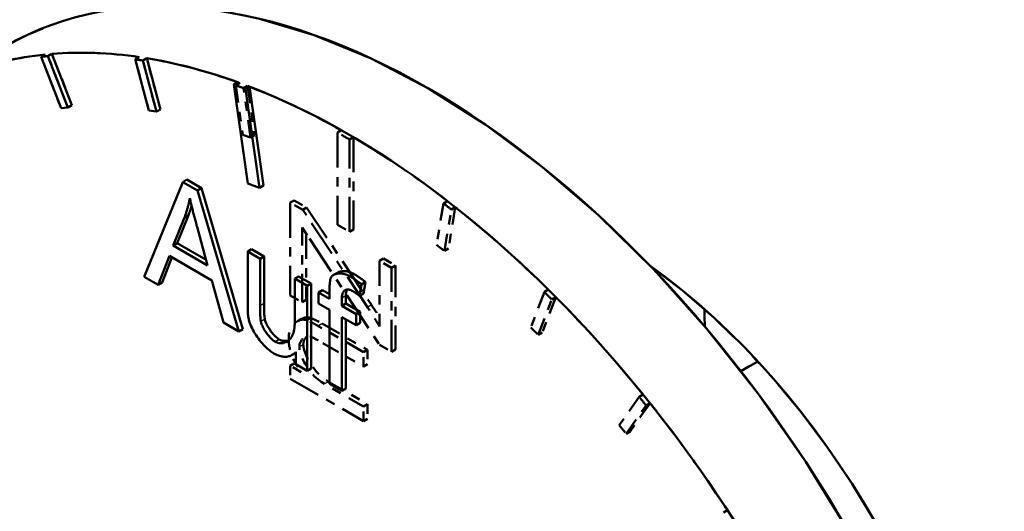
# Model space of a CAD drawing. Header units: millimetres. Extents: x 0 to 630, y 0 to 891.
# Tile 8 of 16: x 470.62 to 481.09, y 188.72 to 193.95. Entities that reach past the tile are written whole.
import ezdxf

# ---------------------------------------------------------------- set-up
doc = ezdxf.new("R2010")
doc.units = ezdxf.units.MM
doc.header["$LTSCALE"] = 3
doc.linetypes.add('LONG_DASH_DOTTED', pattern=[0.3001, 0.2362, -0.0295, 0.0049, -0.0295])
for name, color, linetype, lineweight in [('Sichtbare Kanten(DIN)', 7, 'Continuous', 50), ('Sichtbare tangentiale Kanten(DIN)', 3, 'Continuous', 25), ('Überlagerung [Formatvorlage Phantomlinien(DIN)]', 179, 'LONG_DASH_DOTTED', 50)]:
    doc.layers.add(name, color=color, linetype=linetype, lineweight=lineweight)

msp = doc.modelspace()

# ---------------------------------------------------------------- linework, layer by layer
at = {"layer": 'Sichtbare Kanten(DIN)'}
for p, q in [((470.887, 193.577), (470.845, 193.553)), ((470.845, 193.553), (471.057, 193.006)), ((470.96, 193.584), (470.918, 193.56)), ((471.13, 193.013), (470.918, 193.56)), ((470.96, 193.584), (471.173, 193.037)), ((471.889, 193.55), (471.847, 193.526)), ((471.847, 193.526), (471.992, 192.981)), ((471.969, 193.538), (471.927, 193.513)), ((472.072, 192.969), (471.927, 193.513)), ((471.969, 193.538), (472.114, 192.993)), ((472.938, 193.282), (472.895, 193.257)), ((472.895, 193.257), (473.043, 192.206)), ((473.063, 193.235), (473.021, 193.211)), ((473.168, 192.16), (473.021, 193.211)), ((473.063, 193.235), (473.211, 192.184)), ((471.057, 193.006), (471.13, 193.013)), ((471.173, 193.037), (471.13, 193.013)), ((471.992, 192.981), (472.072, 192.969)), ((472.114, 192.993), (472.072, 192.969)), ((472.397, 192.246), (472.354, 192.221)), ((472.397, 192.246), (472.551, 192.157)), ((472.354, 192.221), (471.94, 191.214)), ((472.509, 192.132), (472.354, 192.221)), ((472.551, 192.157), (472.509, 192.132)), ((472.551, 192.157), (472.991, 190.657)), ((473.043, 192.206), (473.168, 192.16)), ((473.211, 192.184), (473.168, 192.16)), ((472.949, 190.633), (472.509, 192.132)), ((472.251, 191.546), (472.37, 191.843)), ((472.412, 191.867), (472.293, 191.57)), ((472.412, 191.867), (472.37, 191.843)), ((472.504, 191.746), (472.617, 191.335)), ((472.293, 191.57), (472.251, 191.546)), ((472.617, 191.335), (472.251, 191.546)), ((472.293, 191.57), (472.601, 191.393)), ((472.091, 191.127), (472.21, 191.436)), ((472.237, 191.42), (472.134, 191.151)), ((472.21, 191.436), (472.661, 191.175)), ((473.085, 191.506), (473.043, 191.482)), ((473.175, 191.406), (473.043, 191.482)), ((473.043, 191.482), (473.043, 190.923)), ((473.085, 191.506), (473.217, 191.43)), ((473.217, 191.43), (473.175, 191.406)), ((473.217, 191.43), (473.217, 190.93)), ((473.175, 190.905), (473.175, 191.406)), ((471.94, 191.214), (472.091, 191.127)), ((473.585, 191.218), (473.543, 191.194)), ((473.585, 191.218), (473.717, 191.142)), ((473.999, 191.257), (473.956, 191.233)), ((472.134, 191.151), (472.091, 191.127)), ((472.661, 191.175), (472.786, 190.726)), ((473.675, 191.118), (473.543, 191.194)), ((473.543, 191.194), (473.543, 190.711)), ((473.717, 191.142), (473.675, 191.118)), ((473.675, 190.215), (473.675, 191.118)), ((473.717, 191.142), (473.717, 190.239)), ((474.233, 191.011), (474.254, 191.133)), ((474.296, 191.157), (474.254, 191.133)), ((474.296, 191.157), (474.276, 191.035)), ((473.84, 191.072), (473.797, 191.047)), ((473.914, 190.98), (473.797, 191.047)), ((473.797, 191.047), (473.797, 190.929)), ((473.84, 191.072), (473.914, 191.029)), ((473.914, 191.076), (473.914, 190.98)), ((474.088, 191.012), (474.088, 190.929)), ((474.276, 191.035), (474.233, 191.011)), ((473.797, 190.929), (473.914, 190.861)), ((474.045, 190.905), (474.045, 190.987)), ((474.088, 190.929), (474.045, 190.905)), ((474.197, 190.817), (474.045, 190.905)), ((474.088, 190.929), (474.24, 190.841)), ((473.914, 190.861), (473.914, 190.077)), ((474.046, 190.001), (474.046, 190.785)), ((474.046, 190.785), (474.197, 190.698)), ((474.24, 190.841), (474.197, 190.817)), ((474.197, 190.698), (474.197, 190.817)), ((474.24, 190.841), (474.24, 190.723)), ((472.786, 190.726), (472.949, 190.633)), ((474.089, 190.761), (474.089, 190.025)), ((474.24, 190.723), (474.197, 190.698)), ((472.991, 190.657), (472.949, 190.633)), ((473.557, 190.406), (473.515, 190.382)), ((473.557, 190.416), (473.557, 190.283)), ((473.557, 190.283), (473.675, 190.215)), ((478.29, 190.21), (478.47, 190.313)), ((473.717, 190.239), (473.675, 190.215)), ((473.914, 190.077), (474.046, 190.001)), ((474.089, 190.025), (474.046, 190.001))]:
    msp.add_line(p, q, dxfattribs=at)
at = {"layer": 'Sichtbare Kanten(DIN)', "flags": 128}
for points in [[(472.37, 191.843), (472.373, 191.851), (472.376, 191.859), (472.379, 191.867), (472.382, 191.875), (472.384, 191.883), (472.387, 191.892), (472.39, 191.9), (472.392, 191.908), (472.395, 191.917), (472.398, 191.925), (472.4, 191.933), (472.403, 191.942), (472.405, 191.95), (472.407, 191.959), (472.41, 191.968), (472.412, 191.976), (472.414, 191.985), (472.416, 191.994), (472.418, 192.003), (472.42, 192.012), (472.422, 192.021), (472.424, 192.03), (472.426, 192.039), (472.428, 192.048)], [(472.428, 192.048), (472.431, 192.035), (472.434, 192.023), (472.436, 192.01), (472.439, 191.997), (472.442, 191.985), (472.445, 191.972), (472.448, 191.959), (472.451, 191.947), (472.455, 191.934), (472.458, 191.921), (472.461, 191.909), (472.464, 191.897), (472.467, 191.884), (472.47, 191.872), (472.474, 191.859), (472.477, 191.846), (472.48, 191.834), (472.483, 191.821), (472.487, 191.808), (472.49, 191.796), (472.494, 191.783), (472.497, 191.771), (472.5, 191.758), (472.504, 191.746)], [(472.446, 191.969), (472.445, 191.965), (472.443, 191.961), (472.442, 191.956), (472.441, 191.952), (472.44, 191.948), (472.438, 191.943), (472.437, 191.939), (472.436, 191.935), (472.434, 191.931), (472.433, 191.926), (472.432, 191.922), (472.43, 191.918), (472.429, 191.913), (472.427, 191.909), (472.426, 191.905), (472.424, 191.901), (472.423, 191.897), (472.421, 191.892), (472.42, 191.888), (472.418, 191.884), (472.417, 191.88), (472.415, 191.876), (472.414, 191.871), (472.412, 191.867)], [(473.928, 191.203), (473.926, 191.199), (473.925, 191.194), (473.924, 191.189), (473.922, 191.184), (473.921, 191.179), (473.92, 191.174), (473.92, 191.169), (473.919, 191.163), (473.918, 191.158), (473.917, 191.153), (473.917, 191.148), (473.916, 191.143), (473.916, 191.137), (473.916, 191.132), (473.915, 191.126), (473.915, 191.121), (473.915, 191.115), (473.915, 191.11), (473.914, 191.104), (473.914, 191.098), (473.914, 191.093), (473.914, 191.087), (473.914, 191.082), (473.914, 191.076)], [(474.13, 191.22), (474.119, 191.225), (474.109, 191.23), (474.098, 191.235), (474.088, 191.238), (474.077, 191.242), (474.067, 191.244), (474.057, 191.246), (474.047, 191.248), (474.037, 191.248), (474.027, 191.249), (474.017, 191.249), (474.008, 191.248), (473.999, 191.247), (473.99, 191.245), (473.981, 191.243), (473.973, 191.241), (473.966, 191.238), (473.959, 191.234), (473.952, 191.23), (473.946, 191.226), (473.941, 191.221), (473.936, 191.216), (473.931, 191.21), (473.928, 191.203)], [(473.999, 191.257), (474.004, 191.26), (474.009, 191.262), (474.015, 191.265), (474.021, 191.267), (474.027, 191.268), (474.033, 191.27), (474.04, 191.271), (474.047, 191.272), (474.054, 191.273), (474.061, 191.273), (474.069, 191.273), (474.076, 191.273), (474.084, 191.272), (474.092, 191.272), (474.1, 191.27), (474.107, 191.269), (474.116, 191.267), (474.124, 191.265), (474.132, 191.262), (474.14, 191.259), (474.148, 191.256), (474.156, 191.252), (474.164, 191.248), (474.172, 191.244)], [(474.254, 191.133), (474.249, 191.137), (474.244, 191.141), (474.239, 191.145), (474.234, 191.149), (474.228, 191.153), (474.223, 191.157), (474.218, 191.161), (474.213, 191.165), (474.208, 191.168), (474.203, 191.172), (474.197, 191.176), (474.192, 191.179), (474.187, 191.183), (474.182, 191.187), (474.177, 191.19), (474.172, 191.194), (474.166, 191.197), (474.161, 191.2), (474.156, 191.204), (474.151, 191.207), (474.146, 191.21), (474.14, 191.213), (474.135, 191.216), (474.13, 191.22)], [(474.172, 191.244), (474.177, 191.241), (474.182, 191.238), (474.187, 191.236), (474.191, 191.233), (474.196, 191.23), (474.201, 191.226), (474.206, 191.223), (474.211, 191.22), (474.216, 191.217), (474.221, 191.213), (474.226, 191.21), (474.231, 191.206), (474.237, 191.203), (474.242, 191.199), (474.247, 191.195), (474.252, 191.191), (474.258, 191.187), (474.263, 191.183), (474.269, 191.179), (474.274, 191.175), (474.28, 191.171), (474.285, 191.166), (474.291, 191.162), (474.296, 191.157)], [(474.045, 190.987), (474.046, 190.996), (474.046, 191.004), (474.047, 191.013), (474.049, 191.02), (474.051, 191.028), (474.053, 191.035), (474.056, 191.042), (474.059, 191.048), (474.062, 191.054), (474.066, 191.059), (474.071, 191.064), (474.076, 191.068), (474.081, 191.071), (474.086, 191.074), (474.092, 191.076), (474.099, 191.077), (474.105, 191.078), (474.112, 191.078), (474.119, 191.078), (474.126, 191.076), (474.134, 191.074), (474.141, 191.071), (474.149, 191.068), (474.156, 191.064)], [(474.105, 191.078), (474.103, 191.076), (474.102, 191.074), (474.101, 191.072), (474.1, 191.07), (474.099, 191.068), (474.098, 191.065), (474.097, 191.063), (474.096, 191.06), (474.095, 191.058), (474.094, 191.055), (474.093, 191.053), (474.092, 191.05), (474.092, 191.047), (474.091, 191.044), (474.09, 191.041), (474.09, 191.038), (474.089, 191.035), (474.089, 191.032), (474.089, 191.029), (474.088, 191.025), (474.088, 191.022), (474.088, 191.019), (474.088, 191.015), (474.088, 191.012)], [(474.156, 191.064), (474.16, 191.062), (474.163, 191.06), (474.166, 191.058), (474.169, 191.056), (474.172, 191.054), (474.176, 191.052), (474.179, 191.05), (474.182, 191.048), (474.185, 191.046), (474.189, 191.044), (474.192, 191.041), (474.195, 191.039), (474.198, 191.037), (474.201, 191.035), (474.205, 191.032), (474.208, 191.03), (474.211, 191.028), (474.214, 191.025), (474.218, 191.023), (474.221, 191.021), (474.224, 191.018), (474.227, 191.016), (474.23, 191.013), (474.233, 191.011)], [(473.043, 190.923), (473.043, 190.917), (473.043, 190.911), (473.043, 190.905), (473.043, 190.899), (473.043, 190.893), (473.043, 190.887), (473.043, 190.881), (473.043, 190.875), (473.043, 190.869), (473.043, 190.863), (473.044, 190.857), (473.044, 190.851), (473.044, 190.845), (473.044, 190.839), (473.045, 190.833), (473.045, 190.827), (473.046, 190.821), (473.046, 190.815), (473.047, 190.808), (473.047, 190.801), (473.048, 190.795), (473.049, 190.788), (473.05, 190.782), (473.051, 190.776)], [(473.183, 190.739), (473.182, 190.745), (473.181, 190.752), (473.18, 190.758), (473.18, 190.765), (473.179, 190.772), (473.178, 190.779), (473.178, 190.786), (473.177, 190.794), (473.177, 190.801), (473.177, 190.807), (473.176, 190.814), (473.176, 190.821), (473.176, 190.828), (473.176, 190.835), (473.175, 190.843), (473.175, 190.85), (473.175, 190.857), (473.175, 190.864), (473.175, 190.871), (473.175, 190.878), (473.175, 190.885), (473.175, 190.892), (473.175, 190.899), (473.175, 190.905)], [(473.217, 190.93), (473.217, 190.92), (473.217, 190.91), (473.217, 190.901), (473.217, 190.892), (473.218, 190.883), (473.218, 190.875), (473.218, 190.866), (473.218, 190.858), (473.218, 190.85), (473.219, 190.843), (473.219, 190.836), (473.219, 190.828), (473.22, 190.822), (473.22, 190.815), (473.22, 190.809), (473.221, 190.803), (473.221, 190.797), (473.222, 190.792), (473.222, 190.786), (473.223, 190.781), (473.223, 190.776), (473.224, 190.772), (473.225, 190.768), (473.225, 190.764)], [(473.051, 190.776), (473.054, 190.758), (473.059, 190.74), (473.065, 190.721), (473.072, 190.703), (473.08, 190.685), (473.089, 190.667), (473.098, 190.649), (473.109, 190.63), (473.12, 190.612), (473.132, 190.593), (473.144, 190.575), (473.157, 190.557), (473.17, 190.539), (473.184, 190.522), (473.198, 190.506), (473.211, 190.491), (473.225, 190.476), (473.238, 190.463), (473.251, 190.45), (473.264, 190.439), (473.277, 190.428), (473.288, 190.419), (473.299, 190.412), (473.309, 190.405)], [(473.336, 190.522), (473.327, 190.528), (473.319, 190.534), (473.31, 190.541), (473.302, 190.548), (473.294, 190.556), (473.286, 190.564), (473.278, 190.572), (473.27, 190.581), (473.262, 190.591), (473.255, 190.6), (473.247, 190.61), (473.24, 190.62), (473.233, 190.63), (473.227, 190.64), (473.22, 190.651), (473.215, 190.661), (473.209, 190.671), (473.204, 190.681), (473.199, 190.691), (473.195, 190.701), (473.191, 190.71), (473.188, 190.72), (473.185, 190.73), (473.183, 190.739)], [(473.225, 190.764), (473.227, 190.755), (473.23, 190.746), (473.233, 190.736), (473.237, 190.726), (473.241, 190.716), (473.246, 190.706), (473.251, 190.695), (473.257, 190.685), (473.263, 190.674), (473.27, 190.664), (473.277, 190.653), (473.284, 190.643), (473.291, 190.632), (473.299, 190.622), (473.307, 190.613), (473.315, 190.603), (473.323, 190.594), (473.331, 190.585), (473.339, 190.577), (473.347, 190.57), (473.355, 190.563), (473.363, 190.557), (473.371, 190.551), (473.378, 190.547)], [(473.543, 190.711), (473.542, 190.691), (473.541, 190.671), (473.538, 190.653), (473.535, 190.635), (473.53, 190.618), (473.524, 190.602), (473.518, 190.587), (473.51, 190.573), (473.501, 190.56), (473.492, 190.549), (473.481, 190.539), (473.471, 190.53), (473.459, 190.523), (473.448, 190.517), (473.436, 190.513), (473.424, 190.509), (473.412, 190.507), (473.4, 190.507), (473.388, 190.507), (473.377, 190.508), (473.365, 190.51), (473.355, 190.513), (473.345, 190.517), (473.336, 190.522)], [(473.378, 190.547), (473.382, 190.545), (473.385, 190.543), (473.389, 190.541), (473.393, 190.539), (473.397, 190.538), (473.401, 190.537), (473.405, 190.535), (473.41, 190.534), (473.414, 190.533), (473.418, 190.533), (473.423, 190.532), (473.427, 190.532), (473.431, 190.531), (473.436, 190.531), (473.44, 190.531), (473.445, 190.531), (473.449, 190.531), (473.454, 190.532), (473.458, 190.532), (473.463, 190.533), (473.467, 190.534), (473.472, 190.535), (473.476, 190.536), (473.48, 190.538)], [(473.309, 190.405), (473.322, 190.398), (473.334, 190.392), (473.346, 190.386), (473.358, 190.381), (473.37, 190.377), (473.382, 190.373), (473.394, 190.369), (473.406, 190.367), (473.417, 190.365), (473.429, 190.363), (473.44, 190.363), (473.45, 190.363), (473.461, 190.364), (473.471, 190.366), (473.481, 190.368), (473.491, 190.371), (473.5, 190.374), (473.509, 190.379), (473.518, 190.384), (473.526, 190.389), (473.534, 190.395), (473.542, 190.401), (473.55, 190.408), (473.557, 190.416)]]:
    msp.add_lwpolyline(points, dxfattribs=at)
at = {"layer": 'Sichtbare Kanten(DIN)'}
for centre, major_axis, start_param, end_param in [((474.954, 185.865), (-4.491, 7.799), 3.141593, 6.283185), ((474.106, 185.376), (-4.491, 7.799), 5.855453, 6.016653), ((474.106, 185.376), (-4.491, 7.799), 6.029986, 6.191186), ((474.063, 185.352), (-4.491, 7.799), 6.016653, 6.029986), ((474.063, 185.352), (-4.491, 7.799), 5.84212, 5.855453), ((474.106, 185.376), (4.491, -7.799), 2.542661, 2.700527), ((474.063, 185.352), (-4.491, 7.799), 5.664254, 5.684254), ((474.106, 185.376), (4.491, -7.799), 5.335188, 8.805846), ((476.863, 186.965), (2.844, -4.94), 0.898302, 2.243291), ((480.767, 189.212), (2.021, -3.51), 3.926828, 3.982189)]:
    msp.add_ellipse(centre, major_axis=major_axis, ratio=0.578093, start_param=start_param, end_param=end_param, dxfattribs=at)
at = {"layer": 'Sichtbare tangentiale Kanten(DIN)'}
for p, q in [((474.172, 191.244), (474.13, 191.22)), ((474.088, 191.012), (474.045, 190.987)), ((473.217, 190.93), (473.175, 190.905)), ((473.225, 190.764), (473.183, 190.739)), ((473.378, 190.547), (473.336, 190.522))]:
    msp.add_line(p, q, dxfattribs=at)
at = {"layer": 'Sichtbare tangentiale Kanten(DIN)', "ltscale": 0.023514}
for p, q in [((474.358, 190.913), (474.32, 190.891)), ((473.833, 190.713), (473.795, 190.691)), ((473.633, 190.49), (473.595, 190.468)), ((473.899, 190.097), (473.861, 190.075))]:
    msp.add_line(p, q, dxfattribs=at)
at = {"layer": 'Überlagerung [Formatvorlage Phantomlinien(DIN)]', "ltscale": 0.026138}
for p, q in [((470.887, 193.577), (470.845, 193.553)), ((470.96, 193.584), (470.918, 193.56)), ((471.889, 193.55), (471.847, 193.526)), ((471.969, 193.538), (471.927, 193.513)), ((472.959, 193.274), (472.916, 193.25)), ((473.042, 193.243), (473, 193.219)), ((471.173, 193.037), (471.13, 193.013)), ((472.114, 192.993), (472.072, 192.969)), ((474.042, 192.771), (474, 192.746)), ((473.116, 192.718), (473.074, 192.693)), ((474.169, 192.697), (474.127, 192.673)), ((473.538, 192.026), (473.496, 192.002)), ((473.67, 191.95), (473.628, 191.926)), ((475.169, 192.019), (475.126, 191.994)), ((475.252, 191.953), (475.21, 191.929)), ((474.169, 191.716), (474.127, 191.692)), ((475.179, 191.513), (475.136, 191.488)), ((474.488, 191.407), (474.446, 191.383)), ((474.616, 191.334), (474.573, 191.309)), ((476.242, 191.077), (476.2, 191.052)), ((476.322, 190.997), (476.28, 190.973)), ((473.665, 190.967), (473.623, 190.943)), ((473.617, 190.766), (473.575, 190.741)), ((473.712, 190.776), (473.67, 190.752)), ((476.177, 190.62), (476.135, 190.596)), ((474.319, 190.436), (474.277, 190.412)), ((474.616, 190.44), (474.573, 190.416)), ((473.538, 190.291), (473.496, 190.267)), ((474.319, 190.283), (474.277, 190.259)), ((477.251, 189.962), (477.208, 189.937)), ((474.319, 189.858), (474.277, 189.833)), ((477.324, 189.87), (477.282, 189.846)), ((474.319, 189.705), (474.277, 189.68)), ((477.112, 189.568), (477.07, 189.543)), ((478.147, 188.732), (478.105, 188.708))]:
    msp.add_line(p, q, dxfattribs=at)
at = {"layer": 'Überlagerung [Formatvorlage Phantomlinien(DIN)]', "ltscale": 0.26228}
for p, q in [((470.845, 193.553), (471.057, 193.006)), ((471.13, 193.013), (470.918, 193.56)), ((470.96, 193.584), (471.173, 193.037)), ((471.847, 193.526), (471.992, 192.981)), ((472.072, 192.969), (471.927, 193.513)), ((471.969, 193.538), (472.114, 192.993)), ((472.916, 193.25), (472.99, 192.724)), ((473.074, 192.693), (473, 193.219)), ((473.042, 193.243), (473.116, 192.718)), ((475.126, 191.994), (475.053, 191.554)), ((475.252, 191.953), (475.179, 191.513)), ((475.136, 191.488), (475.21, 191.929)), ((476.2, 191.052), (476.055, 190.675)), ((476.322, 190.997), (476.177, 190.62)), ((476.135, 190.596), (476.28, 190.973)), ((477.208, 189.937), (476.996, 189.635)), ((477.07, 189.543), (477.282, 189.846)), ((477.324, 189.87), (477.112, 189.568))]:
    msp.add_line(p, q, dxfattribs=at)
at = {"layer": 'Überlagerung [Formatvorlage Phantomlinien(DIN)]', "ltscale": 0.052376}
for p, q in [((471.057, 193.006), (471.13, 193.013)), ((471.992, 192.981), (472.072, 192.969)), ((472.99, 192.724), (473.074, 192.693)), ((475.053, 191.554), (475.136, 191.488)), ((476.055, 190.675), (476.135, 190.596)), ((476.996, 189.635), (477.07, 189.543))]:
    msp.add_line(p, q, dxfattribs=at)
at = {"layer": 'Überlagerung [Formatvorlage Phantomlinien(DIN)]', "ltscale": 0.524659}
for p, q in [((474, 192.746), (474, 191.765)), ((474.127, 191.692), (474.127, 192.673)), ((474.169, 192.697), (474.169, 191.716))]:
    msp.add_line(p, q, dxfattribs=at)
at = {"layer": 'Überlagerung [Formatvorlage Phantomlinien(DIN)]', "ltscale": 0.081682}
for p, q in [((473.628, 191.926), (473.496, 192.002)), ((473.538, 192.026), (473.67, 191.95)), ((474.277, 190.259), (474.277, 190.412)), ((474.319, 190.436), (474.319, 190.283)), ((474.319, 189.858), (474.319, 189.705)), ((474.277, 189.68), (474.277, 189.833))]:
    msp.add_line(p, q, dxfattribs=at)
at = {"layer": 'Überlagerung [Formatvorlage Phantomlinien(DIN)]', "ltscale": 0.527163}
msp.add_line((473.496, 192.002), (473.496, 191.016), dxfattribs=at)
at = {"layer": 'Überlagerung [Formatvorlage Phantomlinien(DIN)]', "ltscale": 0.546643}
for p, q in [((473.67, 191.95), (474.36, 190.914)), ((474.318, 190.889), (473.628, 191.926))]:
    msp.add_line(p, q, dxfattribs=at)
at = {"layer": 'Überlagerung [Formatvorlage Phantomlinien(DIN)]', "ltscale": 0.425571}
msp.add_line((473.623, 190.943), (473.623, 191.739), dxfattribs=at)
at = {"layer": 'Überlagerung [Formatvorlage Phantomlinien(DIN)]', "ltscale": 0.061884}
msp.add_line((473.623, 191.739), (473.699, 191.62), dxfattribs=at)
at = {"layer": 'Überlagerung [Formatvorlage Phantomlinien(DIN)]', "ltscale": 0.078614}
msp.add_line((474, 191.765), (474.127, 191.692), dxfattribs=at)
at = {"layer": 'Überlagerung [Formatvorlage Phantomlinien(DIN)]', "ltscale": 0.377146}
msp.add_line((473.665, 191.673), (473.665, 190.967), dxfattribs=at)
at = {"layer": 'Überlagerung [Formatvorlage Phantomlinien(DIN)]', "ltscale": 0.594654}
msp.add_line((473.699, 191.62), (474.446, 190.489), dxfattribs=at)
at = {"layer": 'Überlagerung [Formatvorlage Phantomlinien(DIN)]', "ltscale": 0.078634}
for p, q in [((474.488, 191.407), (474.616, 191.334)), ((474.573, 191.309), (474.446, 191.383)), ((473.496, 191.016), (473.623, 190.943)), ((474.446, 190.489), (474.573, 190.416))]:
    msp.add_line(p, q, dxfattribs=at)
at = {"layer": 'Überlagerung [Formatvorlage Phantomlinien(DIN)]', "ltscale": 0.372743}
msp.add_line((474.446, 191.383), (474.446, 190.686), dxfattribs=at)
at = {"layer": 'Überlagerung [Formatvorlage Phantomlinien(DIN)]', "ltscale": 0.477891}
for p, q in [((474.573, 190.416), (474.573, 191.309)), ((474.616, 191.334), (474.616, 190.44))]:
    msp.add_line(p, q, dxfattribs=at)
at = {"layer": 'Überlagerung [Formatvorlage Phantomlinien(DIN)]', "ltscale": 0.299089}
for p, q in [((474.277, 190.412), (473.793, 190.69)), ((473.836, 190.715), (474.319, 190.436))]:
    msp.add_line(p, q, dxfattribs=at)
at = {"layer": 'Überlagerung [Formatvorlage Phantomlinien(DIN)]', "ltscale": 0.267595}
msp.add_line((473.844, 190.508), (474.277, 190.259), dxfattribs=at)
at = {"layer": 'Überlagerung [Formatvorlage Phantomlinien(DIN)]', "ltscale": 0.071015}
msp.add_line((473.611, 190.201), (473.496, 190.267), dxfattribs=at)
at = {"layer": 'Überlagerung [Formatvorlage Phantomlinien(DIN)]', "ltscale": 0.073046}
msp.add_line((473.496, 190.267), (473.496, 190.13), dxfattribs=at)
at = {"layer": 'Überlagerung [Formatvorlage Phantomlinien(DIN)]', "ltscale": 0.013354}
msp.add_line((473.538, 190.291), (473.56, 190.279), dxfattribs=at)
at = {"layer": 'Überlagerung [Formatvorlage Phantomlinien(DIN)]', "ltscale": 0.110968}
msp.add_line((478.29, 190.21), (478.47, 190.313), dxfattribs=at)
at = {"layer": 'Überlagerung [Formatvorlage Phantomlinien(DIN)]', "ltscale": 0.482971}
msp.add_line((473.496, 190.13), (474.277, 189.68), dxfattribs=at)
at = {"layer": 'Überlagerung [Formatvorlage Phantomlinien(DIN)]', "ltscale": 0.258452}
for p, q in [((474.277, 189.833), (473.859, 190.074)), ((473.901, 190.098), (474.319, 189.858))]:
    msp.add_line(p, q, dxfattribs=at)
at = {"layer": 'Überlagerung [Formatvorlage Phantomlinien(DIN)]', "ltscale": 0.105397, "flags": 128}
msp.add_lwpolyline([(474.446, 190.686), (474.441, 190.694), (474.436, 190.703), (474.431, 190.711), (474.425, 190.72), (474.42, 190.729), (474.415, 190.737), (474.41, 190.746), (474.404, 190.754), (474.399, 190.763), (474.394, 190.771), (474.389, 190.78), (474.383, 190.788), (474.378, 190.797), (474.373, 190.805), (474.367, 190.814), (474.362, 190.822), (474.356, 190.831), (474.351, 190.839), (474.345, 190.848), (474.34, 190.856), (474.334, 190.864), (474.329, 190.873), (474.323, 190.881), (474.318, 190.889)], dxfattribs=at)
at = {"layer": 'Überlagerung [Formatvorlage Phantomlinien(DIN)]', "ltscale": 0.069503, "flags": 128}
msp.add_lwpolyline([(474.36, 190.914), (474.364, 190.908), (474.368, 190.902), (474.372, 190.896), (474.376, 190.891), (474.379, 190.885), (474.383, 190.879), (474.387, 190.873), (474.391, 190.868), (474.394, 190.862), (474.398, 190.856), (474.401, 190.851), (474.405, 190.845), (474.409, 190.84), (474.412, 190.834), (474.416, 190.829), (474.419, 190.823), (474.423, 190.818), (474.426, 190.812), (474.429, 190.807), (474.433, 190.801), (474.436, 190.796), (474.439, 190.791), (474.443, 190.785), (474.446, 190.78)], dxfattribs=at)
at = {"layer": 'Überlagerung [Formatvorlage Phantomlinien(DIN)]', "ltscale": 0.069426, "flags": 128}
msp.add_lwpolyline([(473.617, 190.766), (473.621, 190.768), (473.625, 190.77), (473.629, 190.772), (473.633, 190.773), (473.637, 190.775), (473.641, 190.776), (473.645, 190.778), (473.649, 190.779), (473.653, 190.78), (473.657, 190.781), (473.662, 190.781), (473.666, 190.782), (473.67, 190.782), (473.674, 190.782), (473.678, 190.782), (473.682, 190.782), (473.686, 190.782), (473.69, 190.781), (473.694, 190.781), (473.697, 190.78), (473.701, 190.779), (473.705, 190.778), (473.709, 190.777), (473.712, 190.776)], dxfattribs=at)
at = {"layer": 'Überlagerung [Formatvorlage Phantomlinien(DIN)]', "ltscale": 0.210746, "flags": 128}
msp.add_lwpolyline([(473.67, 190.752), (473.656, 190.755), (473.643, 190.757), (473.63, 190.758), (473.618, 190.757), (473.606, 190.754), (473.595, 190.751), (473.584, 190.746), (473.573, 190.74), (473.563, 190.734), (473.553, 190.726), (473.543, 190.717), (473.534, 190.707), (473.525, 190.697), (473.517, 190.685), (473.51, 190.674), (473.504, 190.662), (473.498, 190.649), (473.493, 190.637), (473.488, 190.624), (473.485, 190.611), (473.482, 190.599), (473.48, 190.586), (473.479, 190.574), (473.479, 190.563)], dxfattribs=at)
at = {"layer": 'Überlagerung [Formatvorlage Phantomlinien(DIN)]', "ltscale": 0.076378, "flags": 128}
for points in [[(473.793, 190.69), (473.788, 190.693), (473.783, 190.696), (473.778, 190.699), (473.773, 190.702), (473.768, 190.705), (473.763, 190.707), (473.758, 190.71), (473.752, 190.713), (473.747, 190.716), (473.742, 190.719), (473.737, 190.721), (473.732, 190.724), (473.727, 190.726), (473.722, 190.729), (473.717, 190.731), (473.712, 190.734), (473.707, 190.736), (473.701, 190.739), (473.696, 190.741), (473.691, 190.744), (473.685, 190.746), (473.68, 190.748), (473.675, 190.75), (473.67, 190.752)], [(473.712, 190.776), (473.716, 190.775), (473.719, 190.774), (473.723, 190.772), (473.726, 190.771), (473.73, 190.769), (473.734, 190.768), (473.739, 190.766), (473.743, 190.764), (473.748, 190.762), (473.752, 190.759), (473.757, 190.757), (473.762, 190.754), (473.768, 190.752), (473.773, 190.749), (473.779, 190.746), (473.784, 190.743), (473.79, 190.74), (473.796, 190.737), (473.802, 190.733), (473.809, 190.73), (473.815, 190.726), (473.822, 190.723), (473.829, 190.719), (473.836, 190.715)]]:
    msp.add_lwpolyline(points, dxfattribs=at)
at = {"layer": 'Überlagerung [Formatvorlage Phantomlinien(DIN)]', "ltscale": 0.123514, "flags": 128}
msp.add_lwpolyline([(473.593, 190.467), (473.593, 190.476), (473.594, 190.486), (473.596, 190.494), (473.598, 190.503), (473.601, 190.511), (473.604, 190.518), (473.607, 190.525), (473.611, 190.532), (473.615, 190.539), (473.62, 190.545), (473.625, 190.55), (473.63, 190.556), (473.635, 190.561), (473.641, 190.565), (473.646, 190.569), (473.652, 190.572), (473.658, 190.575), (473.664, 190.578), (473.671, 190.58), (473.677, 190.581), (473.684, 190.582), (473.69, 190.581), (473.697, 190.581), (473.704, 190.579)], dxfattribs=at)
at = {"layer": 'Überlagerung [Formatvorlage Phantomlinien(DIN)]', "ltscale": 0.064032, "flags": 128}
msp.add_lwpolyline([(473.672, 190.58), (473.669, 190.577), (473.667, 190.574), (473.664, 190.571), (473.662, 190.568), (473.659, 190.565), (473.657, 190.562), (473.655, 190.559), (473.653, 190.555), (473.651, 190.552), (473.649, 190.548), (473.647, 190.544), (473.645, 190.541), (473.644, 190.537), (473.642, 190.533), (473.641, 190.529), (473.64, 190.525), (473.639, 190.521), (473.638, 190.517), (473.637, 190.513), (473.636, 190.508), (473.636, 190.504), (473.635, 190.5), (473.635, 190.495), (473.635, 190.491)], dxfattribs=at)
at = {"layer": 'Überlagerung [Formatvorlage Phantomlinien(DIN)]', "ltscale": 0.086529, "flags": 128}
msp.add_lwpolyline([(473.704, 190.579), (473.709, 190.577), (473.714, 190.575), (473.72, 190.573), (473.725, 190.571), (473.731, 190.568), (473.737, 190.566), (473.743, 190.563), (473.749, 190.56), (473.754, 190.557), (473.76, 190.554), (473.766, 190.551), (473.772, 190.548), (473.778, 190.545), (473.784, 190.542), (473.79, 190.538), (473.796, 190.535), (473.802, 190.532), (473.808, 190.528), (473.814, 190.525), (473.82, 190.521), (473.826, 190.518), (473.832, 190.515), (473.838, 190.511), (473.844, 190.508)], dxfattribs=at)
at = {"layer": 'Überlagerung [Formatvorlage Phantomlinien(DIN)]', "ltscale": 0.180949, "flags": 128}
msp.add_lwpolyline([(473.479, 190.563), (473.479, 190.548), (473.479, 190.534), (473.48, 190.519), (473.482, 190.504), (473.484, 190.489), (473.486, 190.474), (473.49, 190.459), (473.493, 190.443), (473.497, 190.427), (473.502, 190.412), (473.507, 190.396), (473.512, 190.38), (473.518, 190.365), (473.525, 190.349), (473.532, 190.333), (473.539, 190.318), (473.547, 190.303), (473.555, 190.287), (473.564, 190.273), (473.572, 190.258), (473.582, 190.243), (473.591, 190.229), (473.601, 190.215), (473.611, 190.201)], dxfattribs=at)
at = {"layer": 'Überlagerung [Formatvorlage Phantomlinien(DIN)]', "ltscale": 0.227186, "flags": 128}
msp.add_lwpolyline([(473.859, 190.074), (473.841, 190.085), (473.824, 190.097), (473.806, 190.11), (473.789, 190.124), (473.772, 190.139), (473.755, 190.155), (473.739, 190.172), (473.723, 190.19), (473.708, 190.209), (473.693, 190.228), (473.68, 190.248), (473.667, 190.268), (473.655, 190.288), (473.644, 190.307), (473.634, 190.327), (473.626, 190.346), (473.618, 190.364), (473.611, 190.382), (473.605, 190.399), (473.601, 190.415), (473.597, 190.43), (473.595, 190.443), (473.593, 190.456), (473.593, 190.467)], dxfattribs=at)
at = {"layer": 'Überlagerung [Formatvorlage Phantomlinien(DIN)]', "ltscale": 0.227185, "flags": 128}
msp.add_lwpolyline([(473.635, 190.491), (473.636, 190.479), (473.638, 190.465), (473.641, 190.45), (473.645, 190.433), (473.65, 190.416), (473.657, 190.398), (473.664, 190.379), (473.673, 190.36), (473.682, 190.34), (473.693, 190.321), (473.704, 190.301), (473.716, 190.282), (473.729, 190.263), (473.742, 190.244), (473.757, 190.226), (473.771, 190.208), (473.786, 190.191), (473.802, 190.175), (473.818, 190.16), (473.834, 190.146), (473.851, 190.132), (473.868, 190.12), (473.884, 190.109), (473.901, 190.098)], dxfattribs=at)
at = {"layer": 'Überlagerung [Formatvorlage Phantomlinien(DIN)]', "ltscale": 12.364254}
msp.add_ellipse((474.954, 185.865), major_axis=(-4.491, 7.799), ratio=0.578093, start_param=3.141593, end_param=6.283185, dxfattribs=at)
at = {"layer": 'Überlagerung [Formatvorlage Phantomlinien(DIN)]', "ltscale": 0.634332}
for major_axis, start_param, end_param in [((-4.491, 7.799), 5.855453, 6.016653), ((4.491, -7.799), 2.539328, 2.700527), ((4.491, -7.799), 2.015729, 2.176929), ((4.491, -7.799), 1.841196, 2.002396)]:
    msp.add_ellipse((474.106, 185.376), major_axis=major_axis, ratio=0.578093, start_param=start_param, end_param=end_param, dxfattribs=at)
at = {"layer": 'Überlagerung [Formatvorlage Phantomlinien(DIN)]', "ltscale": 0.621213}
for major_axis, start_param, end_param in [((-4.491, 7.799), 6.029986, 6.187852), ((4.491, -7.799), 2.368128, 2.525994), ((4.491, -7.799), 2.190262, 2.348128), ((4.491, -7.799), 1.669997, 1.827863)]:
    msp.add_ellipse((474.106, 185.376), major_axis=major_axis, ratio=0.578093, start_param=start_param, end_param=end_param, dxfattribs=at)
at = {"layer": 'Überlagerung [Formatvorlage Phantomlinien(DIN)]', "ltscale": 0.052376}
for start_param, end_param in [(6.016653, 6.029986), (5.84212, 5.855453), (5.667587, 5.68092), (5.318521, 5.331855), (5.143988, 5.157322), (4.969455, 4.982789)]:
    msp.add_ellipse((474.063, 185.352), major_axis=(-4.491, 7.799), ratio=0.578093, start_param=start_param, end_param=end_param, dxfattribs=at)
at = {"layer": 'Überlagerung [Formatvorlage Phantomlinien(DIN)]', "ltscale": 0.078615}
msp.add_ellipse((474.063, 185.352), major_axis=(-4.491, 7.799), ratio=0.578093, start_param=5.489721, end_param=5.509721, dxfattribs=at)
at = {"layer": 'Überlagerung [Formatvorlage Phantomlinien(DIN)]', "ltscale": 3.352429}
msp.add_ellipse((476.863, 186.965), major_axis=(2.844, -4.94), ratio=0.578093, start_param=0.898302, end_param=2.243291, dxfattribs=at)
at = {"layer": 'Überlagerung [Formatvorlage Phantomlinien(DIN)]', "ltscale": 0.097948}
msp.add_ellipse((480.767, 189.212), major_axis=(2.021, -3.51), ratio=0.578093, start_param=3.926828, end_param=3.982189, dxfattribs=at)
at = {"layer": 'Überlagerung [Formatvorlage Phantomlinien(DIN)]', "ltscale": 13.629057}
msp.add_ellipse((474.106, 185.376), major_axis=(4.491, -7.799), ratio=0.578093, start_param=3.77209, end_param=7.23505, dxfattribs=at)

doc.saveas('drawing.dxf')
